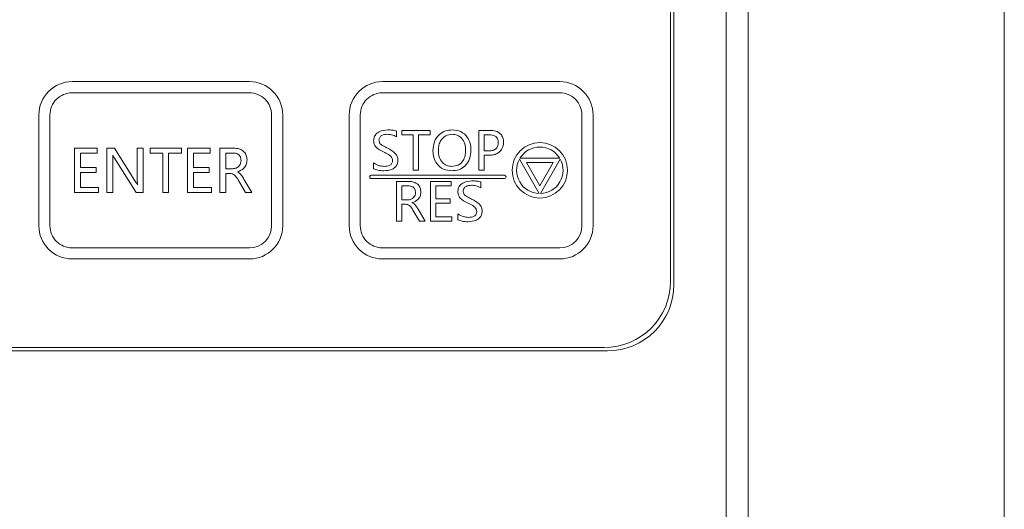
# Model space of a CAD drawing. Header units: millimetres. Extents: x -420 to 420, y -297 to 297.
# Tile 22 of 197: x -232 to -187, y -33 to -10. Entities that reach past the tile are written whole.
import ezdxf

# ---------------------------------------------------------------- set-up
doc = ezdxf.new("R2010")
doc.units = ezdxf.units.MM
doc.header["$MEASUREMENT"] = 0
doc.layers.add('layer 1', color=7, linetype='Continuous')

msp = doc.modelspace()

# ---------------------------------------------------------------- linework, layer by layer
at = {"layer": 'layer 1', "color": 7, "lineweight": 9}
for points in [[(-187.3715, 44.5795), (-187.3715, 44.5795), (-187.3715, -155.3467), (-187.3715, -155.3467)], [(-199.9846, -125.7094), (-199.9846, -125.7094), (-199.9846, 40.0585), (-199.9846, 40.0585)], [(-198.9799, 39.5563), (-198.9799, 39.5563), (-198.9799, -125.207), (-198.9799, -125.207)], [(-202.4962, -22.23), (-202.4962, -22.23), (-202.4962, 34.0306), (-202.4962, 34.0306)], [(-202.3455, -22.3807), (-202.3455, -22.3807), (-202.3455, 34.1813), (-202.3455, 34.1813)], [(-221.5847, -13.1881), (-221.5847, -13.1881), (-229.6218, -13.1881), (-229.6218, -13.1881)], [(-207.5195, -13.1881), (-207.5195, -13.1881), (-215.5567, -13.1881), (-215.5567, -13.1881)], [(-221.5847, -13.6904), (-221.5847, -13.6904), (-229.6218, -13.6904), (-229.6218, -13.6904)], [(-207.5195, -13.6904), (-207.5195, -13.6904), (-215.5567, -13.6904), (-215.5567, -13.6904)], [(-231.1288, -14.6951), (-231.1288, -14.6951), (-231.1288, -19.7184), (-231.1288, -19.7184)], [(-230.6266, -14.6951), (-230.6266, -14.6951), (-230.6266, -19.7184), (-230.6266, -19.7184)], [(-220.5799, -19.7184), (-220.5799, -19.7184), (-220.5799, -14.6951), (-220.5799, -14.6951)], [(-220.0777, -19.7184), (-220.0777, -19.7184), (-220.0777, -14.6951), (-220.0777, -14.6951)], [(-217.0637, -14.6951), (-217.0637, -14.6951), (-217.0637, -19.7184), (-217.0637, -19.7184)], [(-216.5614, -14.6951), (-216.5614, -14.6951), (-216.5614, -19.7184), (-216.5614, -19.7184)], [(-206.5148, -19.7184), (-206.5148, -19.7184), (-206.5148, -14.6951), (-206.5148, -14.6951)], [(-206.0125, -19.7184), (-206.0125, -19.7184), (-206.0125, -14.6951), (-206.0125, -14.6951)], [(-214.9195, -15.4261), (-214.9195, -15.4261), (-214.9195, -15.6907), (-214.9195, -15.6907)], [(-214.677, -15.5969), (-214.677, -15.5969), (-214.677, -15.3983), (-214.677, -15.3983)], [(-214.677, -15.3983), (-214.677, -15.3983), (-213.3979, -15.3983), (-213.3979, -15.3983)], [(-214.1699, -15.5969), (-214.1699, -15.5969), (-214.677, -15.5969), (-214.677, -15.5969)], [(-214.1699, -17.2067), (-214.1699, -17.2067), (-214.1699, -15.5969), (-214.1699, -15.5969)], [(-213.9271, -15.5969), (-213.9271, -15.5969), (-213.9271, -17.2067), (-213.9271, -17.2067)], [(-213.3979, -15.5969), (-213.3979, -15.5969), (-213.9271, -15.5969), (-213.9271, -15.5969)], [(-213.3979, -15.3983), (-213.3979, -15.3983), (-213.3979, -15.5969), (-213.3979, -15.5969)], [(-211.1927, -15.3983), (-211.1927, -15.3983), (-210.6813, -15.3983), (-210.6813, -15.3983)], [(-211.1927, -17.2067), (-211.1927, -17.2067), (-211.1927, -15.3983), (-211.1927, -15.3983)], [(-210.95, -15.5969), (-210.95, -15.5969), (-210.95, -16.3247), (-210.95, -16.3247)], [(-210.7161, -15.5969), (-210.7161, -15.5969), (-210.95, -15.5969), (-210.95, -15.5969)], [(-229.5116, -16.2021), (-229.5116, -16.2021), (-228.4823, -16.2021), (-228.4823, -16.2021)], [(-229.5116, -18.2114), (-229.5116, -18.2114), (-229.5116, -16.2021), (-229.5116, -16.2021)], [(-229.2421, -16.4227), (-229.2421, -16.4227), (-229.2421, -17.0843), (-229.2421, -17.0843)], [(-228.4823, -16.4227), (-228.4823, -16.4227), (-229.2421, -16.4227), (-229.2421, -16.4227)], [(-228.4823, -16.2021), (-228.4823, -16.2021), (-228.4823, -16.4227), (-228.4823, -16.4227)], [(-228.0413, -16.2021), (-228.0413, -16.2021), (-227.6984, -16.2021), (-227.6984, -16.2021)], [(-228.0413, -18.2114), (-228.0413, -18.2114), (-228.0413, -16.2021), (-228.0413, -16.2021)], [(-227.6984, -16.2021), (-227.6984, -16.2021), (-226.7423, -17.7301), (-226.7423, -17.7301)], [(-226.6692, -17.5767), (-226.6692, -17.5767), (-226.6692, -16.2021), (-226.6692, -16.2021)], [(-226.6692, -16.2021), (-226.6692, -16.2021), (-226.3997, -16.2021), (-226.3997, -16.2021)], [(-226.3997, -16.2021), (-226.3997, -16.2021), (-226.3997, -18.2114), (-226.3997, -18.2114)], [(-226.081, -16.4227), (-226.081, -16.4227), (-226.081, -16.2021), (-226.081, -16.2021)], [(-226.081, -16.2021), (-226.081, -16.2021), (-224.6598, -16.2021), (-224.6598, -16.2021)], [(-225.5175, -16.4227), (-225.5175, -16.4227), (-226.081, -16.4227), (-226.081, -16.4227)], [(-225.5175, -18.2114), (-225.5175, -18.2114), (-225.5175, -16.4227), (-225.5175, -16.4227)], [(-225.248, -16.4227), (-225.248, -16.4227), (-225.248, -18.2114), (-225.248, -18.2114)], [(-224.6598, -16.4227), (-224.6598, -16.4227), (-225.248, -16.4227), (-225.248, -16.4227)], [(-224.6598, -16.2021), (-224.6598, -16.2021), (-224.6598, -16.4227), (-224.6598, -16.4227)], [(-224.3904, -16.2021), (-224.3904, -16.2021), (-223.3613, -16.2021), (-223.3613, -16.2021)], [(-224.3904, -18.2114), (-224.3904, -18.2114), (-224.3904, -16.2021), (-224.3904, -16.2021)], [(-224.1208, -16.4227), (-224.1208, -16.4227), (-224.1208, -17.0843), (-224.1208, -17.0843)], [(-223.3613, -16.4227), (-223.3613, -16.4227), (-224.1208, -16.4227), (-224.1208, -16.4227)], [(-223.3613, -16.2021), (-223.3613, -16.2021), (-223.3613, -16.4227), (-223.3613, -16.4227)], [(-222.9201, -16.2021), (-222.9201, -16.2021), (-222.314, -16.2021), (-222.314, -16.2021)], [(-222.9201, -18.2114), (-222.9201, -18.2114), (-222.9201, -16.2021), (-222.9201, -16.2021)], [(-222.6506, -16.4227), (-222.6506, -16.4227), (-222.6506, -17.1334), (-222.6506, -17.1334)], [(-222.3492, -16.4227), (-222.3492, -16.4227), (-222.6506, -16.4227), (-222.6506, -16.4227)], [(-210.95, -16.3247), (-210.95, -16.3247), (-210.7382, -16.3247), (-210.7382, -16.3247)], [(-227.7718, -16.5208), (-227.7718, -16.5208), (-227.78, -16.5208), (-227.78, -16.5208)], [(-227.7718, -16.8016), (-227.7718, -16.8016), (-227.7718, -18.2114), (-227.7718, -18.2114)], [(-226.7195, -18.2114), (-226.7195, -18.2114), (-227.7047, -16.6518), (-227.7047, -16.6518)], [(-215.9562, -17.1351), (-215.9562, -17.1351), (-215.9562, -16.8706), (-215.9562, -16.8706)], [(-210.95, -16.5231), (-210.95, -16.5231), (-210.95, -17.2067), (-210.95, -17.2067)], [(-210.7191, -16.5231), (-210.7191, -16.5231), (-210.95, -16.5231), (-210.95, -16.5231)], [(-208.4512, -18.2614), (-208.4512, -18.2614), (-209.3508, -16.7034), (-209.3508, -16.7034)], [(-209.3232, -16.6558), (-209.3232, -16.6558), (-207.5241, -16.6558), (-207.5241, -16.6558)], [(-209.03, -16.8567), (-209.03, -16.8567), (-208.4237, -17.907), (-208.4237, -17.907)], [(-207.8173, -16.8567), (-207.8173, -16.8567), (-209.03, -16.8567), (-209.03, -16.8567)], [(-208.4237, -17.907), (-208.4237, -17.907), (-207.8173, -16.8567), (-207.8173, -16.8567)], [(-207.4967, -16.7034), (-207.4967, -16.7034), (-208.3963, -18.2614), (-208.3963, -18.2614)], [(-229.2421, -17.0843), (-229.2421, -17.0843), (-228.5314, -17.0843), (-228.5314, -17.0843)], [(-229.2421, -17.3048), (-229.2421, -17.3048), (-229.2421, -17.9909), (-229.2421, -17.9909)], [(-228.5314, -17.3048), (-228.5314, -17.3048), (-229.2421, -17.3048), (-229.2421, -17.3048)], [(-228.5314, -17.0843), (-228.5314, -17.0843), (-228.5314, -17.3048), (-228.5314, -17.3048)], [(-224.1208, -17.0843), (-224.1208, -17.0843), (-223.4101, -17.0843), (-223.4101, -17.0843)], [(-224.1208, -17.3048), (-224.1208, -17.3048), (-224.1208, -17.9909), (-224.1208, -17.9909)], [(-223.4101, -17.3048), (-223.4101, -17.3048), (-224.1208, -17.3048), (-224.1208, -17.3048)], [(-223.4101, -17.0843), (-223.4101, -17.0843), (-223.4101, -17.3048), (-223.4101, -17.3048)], [(-222.6506, -17.1334), (-222.6506, -17.1334), (-222.353, -17.1334), (-222.353, -17.1334)], [(-222.6506, -17.3538), (-222.6506, -17.3538), (-222.6506, -18.2114), (-222.6506, -18.2114)], [(-222.468, -17.3538), (-222.468, -17.3538), (-222.6506, -17.3538), (-222.6506, -17.3538)], [(-222.1306, -17.2719), (-222.1306, -17.2719), (-222.1306, -17.2785), (-222.1306, -17.2785)], [(-213.9271, -17.2067), (-213.9271, -17.2067), (-214.1699, -17.2067), (-214.1699, -17.2067)], [(-210.95, -17.2067), (-210.95, -17.2067), (-211.1927, -17.2067), (-211.1927, -17.2067)], [(-221.7685, -18.2114), (-221.7685, -18.2114), (-222.0946, -17.646), (-222.0946, -17.646)], [(-221.8324, -17.6035), (-221.8324, -17.6035), (-221.4743, -18.2114), (-221.4743, -18.2114)], [(-210.0311, -17.4328), (-210.0311, -17.4328), (-216.059, -17.4328), (-216.059, -17.4328)], [(-216.059, -17.5835), (-216.059, -17.5835), (-210.0311, -17.5835), (-210.0311, -17.5835)], [(-214.9195, -17.709), (-214.9195, -17.709), (-214.3743, -17.709), (-214.3743, -17.709)], [(-214.9195, -19.5174), (-214.9195, -19.5174), (-214.9195, -17.709), (-214.9195, -17.709)], [(-213.3758, -17.709), (-213.3758, -17.709), (-212.4497, -17.709), (-212.4497, -17.709)], [(-213.3758, -19.5174), (-213.3758, -19.5174), (-213.3758, -17.709), (-213.3758, -17.709)], [(-212.4497, -17.709), (-212.4497, -17.709), (-212.4497, -17.9076), (-212.4497, -17.9076)], [(-211.1045, -17.7367), (-211.1045, -17.7367), (-211.1045, -18.0014), (-211.1045, -18.0014)], [(-228.4334, -18.2114), (-228.4334, -18.2114), (-229.5116, -18.2114), (-229.5116, -18.2114)], [(-229.2421, -17.9909), (-229.2421, -17.9909), (-228.4334, -17.9909), (-228.4334, -17.9909)], [(-228.4334, -17.9909), (-228.4334, -17.9909), (-228.4334, -18.2114), (-228.4334, -18.2114)], [(-227.7718, -18.2114), (-227.7718, -18.2114), (-228.0413, -18.2114), (-228.0413, -18.2114)], [(-226.3997, -18.2114), (-226.3997, -18.2114), (-226.7195, -18.2114), (-226.7195, -18.2114)], [(-226.6615, -17.8684), (-226.6615, -17.8684), (-226.6561, -17.8684), (-226.6561, -17.8684)], [(-225.248, -18.2114), (-225.248, -18.2114), (-225.5175, -18.2114), (-225.5175, -18.2114)], [(-223.3122, -18.2114), (-223.3122, -18.2114), (-224.3904, -18.2114), (-224.3904, -18.2114)], [(-224.1208, -17.9909), (-224.1208, -17.9909), (-223.3122, -17.9909), (-223.3122, -17.9909)], [(-223.3122, -17.9909), (-223.3122, -17.9909), (-223.3122, -18.2114), (-223.3122, -18.2114)], [(-222.6506, -18.2114), (-222.6506, -18.2114), (-222.9201, -18.2114), (-222.9201, -18.2114)], [(-221.4743, -18.2114), (-221.4743, -18.2114), (-221.7685, -18.2114), (-221.7685, -18.2114)], [(-214.677, -17.9076), (-214.677, -17.9076), (-214.677, -18.5471), (-214.677, -18.5471)], [(-214.4057, -17.9076), (-214.4057, -17.9076), (-214.677, -17.9076), (-214.677, -17.9076)], [(-213.1333, -17.9076), (-213.1333, -17.9076), (-213.1333, -18.5031), (-213.1333, -18.5031)], [(-212.4497, -17.9076), (-212.4497, -17.9076), (-213.1333, -17.9076), (-213.1333, -17.9076)], [(-214.677, -18.5471), (-214.677, -18.5471), (-214.4094, -18.5471), (-214.4094, -18.5471)], [(-214.2091, -18.6719), (-214.2091, -18.6719), (-214.2091, -18.6778), (-214.2091, -18.6778)], [(-213.1333, -18.5031), (-213.1333, -18.5031), (-212.4937, -18.5031), (-212.4937, -18.5031)], [(-213.1333, -18.7014), (-213.1333, -18.7014), (-213.1333, -19.3191), (-213.1333, -19.3191)], [(-212.4937, -18.7014), (-212.4937, -18.7014), (-213.1333, -18.7014), (-213.1333, -18.7014)], [(-212.4937, -18.5031), (-212.4937, -18.5031), (-212.4937, -18.7014), (-212.4937, -18.7014)], [(-214.677, -18.7456), (-214.677, -18.7456), (-214.677, -19.5174), (-214.677, -19.5174)], [(-214.5127, -18.7456), (-214.5127, -18.7456), (-214.677, -18.7456), (-214.677, -18.7456)], [(-213.8831, -19.5174), (-213.8831, -19.5174), (-214.1767, -19.0084), (-214.1767, -19.0084)], [(-213.9407, -18.9703), (-213.9407, -18.9703), (-213.6186, -19.5174), (-213.6186, -19.5174)], [(-212.1408, -19.4459), (-212.1408, -19.4459), (-212.1408, -19.1812), (-212.1408, -19.1812)], [(-214.677, -19.5174), (-214.677, -19.5174), (-214.9195, -19.5174), (-214.9195, -19.5174)], [(-213.6186, -19.5174), (-213.6186, -19.5174), (-213.8831, -19.5174), (-213.8831, -19.5174)], [(-212.4055, -19.5174), (-212.4055, -19.5174), (-213.3758, -19.5174), (-213.3758, -19.5174)], [(-213.1333, -19.3191), (-213.1333, -19.3191), (-212.4055, -19.3191), (-212.4055, -19.3191)], [(-212.4055, -19.3191), (-212.4055, -19.3191), (-212.4055, -19.5174), (-212.4055, -19.5174)], [(-221.5847, -21.2254), (-220.7524, -21.2254), (-220.0777, -20.5509), (-220.0777, -19.7184)], [(-221.5847, -20.723), (-221.0298, -20.723), (-220.5799, -20.2733), (-220.5799, -19.7184)], [(-207.5195, -21.2254), (-206.6872, -21.2254), (-206.0125, -20.5509), (-206.0125, -19.7184)], [(-207.5195, -20.723), (-206.9647, -20.723), (-206.5148, -20.2733), (-206.5148, -19.7184)], [(-229.6218, -20.723), (-229.6218, -20.723), (-221.5847, -20.723), (-221.5847, -20.723)], [(-215.5567, -20.723), (-215.5567, -20.723), (-207.5195, -20.723), (-207.5195, -20.723)], [(-229.6218, -21.2254), (-229.6218, -21.2254), (-221.5847, -21.2254), (-221.5847, -21.2254)], [(-215.5567, -21.2254), (-215.5567, -21.2254), (-207.5195, -21.2254), (-207.5195, -21.2254)], [(-205.5101, -25.2439), (-203.8456, -25.2439), (-202.4962, -23.8947), (-202.4962, -22.2302)], [(-205.3594, -25.3946), (-203.6949, -25.3946), (-202.3455, -24.0454), (-202.3455, -22.3809)], [(-259.9122, -25.3946), (-259.9122, -25.3946), (-205.3594, -25.3946), (-205.3594, -25.3946)], [(-259.7615, -25.2439), (-259.7615, -25.2439), (-205.5101, -25.2439), (-205.5101, -25.2439)]]:
    msp.add_open_spline(points, degree=3, dxfattribs=at)
for points, knots in [([(-229.6218, -13.1881), (-230.0216, -13.1881), (-230.4049, -13.3471), (-230.6874, -13.6295), (-230.6874, -13.6295), (-230.9701, -13.9122), (-231.1288, -14.2954), (-231.1288, -14.6951)], [0, 0, 0, 0, 0.3333333, 0.3333333, 0.3333333, 0.3333333, 1, 1, 1, 1]), ([(-220.0777, -14.6951), (-220.0777, -14.2954), (-220.2364, -13.9122), (-220.5191, -13.6295), (-220.5191, -13.6295), (-220.8016, -13.3471), (-221.1849, -13.1881), (-221.5847, -13.1881)], [0, 0, 0, 0, 0.3333333, 0.3333333, 0.3333333, 0.3333333, 1, 1, 1, 1]), ([(-215.5567, -13.1881), (-215.9564, -13.1881), (-216.3398, -13.3471), (-216.6222, -13.6295), (-216.6222, -13.6295), (-216.9049, -13.9122), (-217.0637, -14.2954), (-217.0637, -14.6951)], [0, 0, 0, 0, 0.3333333, 0.3333333, 0.3333333, 0.3333333, 1, 1, 1, 1]), ([(-206.0125, -14.6951), (-206.0125, -14.2954), (-206.1712, -13.9122), (-206.4539, -13.6295), (-206.4539, -13.6295), (-206.7364, -13.3471), (-207.1198, -13.1881), (-207.5195, -13.1881)], [0, 0, 0, 0, 0.3333333, 0.3333333, 0.3333333, 0.3333333, 1, 1, 1, 1]), ([(-229.6218, -13.6904), (-229.8882, -13.6904), (-230.1439, -13.7963), (-230.3323, -13.9848), (-230.3323, -13.9848), (-230.5206, -14.1733), (-230.6266, -14.4287), (-230.6266, -14.6951)], [0, 0, 0, 0, 0.3333333, 0.3333333, 0.3333333, 0.3333333, 1, 1, 1, 1]), ([(-220.5799, -14.6951), (-220.5799, -14.4287), (-220.6859, -14.1733), (-220.8743, -13.9848), (-220.8743, -13.9848), (-221.0626, -13.7963), (-221.3182, -13.6904), (-221.5847, -13.6904)], [0, 0, 0, 0, 0.3333333, 0.3333333, 0.3333333, 0.3333333, 1, 1, 1, 1]), ([(-215.5567, -13.6904), (-215.8231, -13.6904), (-216.0787, -13.7963), (-216.2672, -13.9848), (-216.2672, -13.9848), (-216.4555, -14.1733), (-216.5614, -14.4287), (-216.5614, -14.6951)], [0, 0, 0, 0, 0.3333333, 0.3333333, 0.3333333, 0.3333333, 1, 1, 1, 1]), ([(-206.5148, -14.6951), (-206.5148, -14.4287), (-206.6207, -14.1733), (-206.8091, -13.9848), (-206.8091, -13.9848), (-206.9974, -13.7963), (-207.2531, -13.6904), (-207.5195, -13.6904)], [0, 0, 0, 0, 0.3333333, 0.3333333, 0.3333333, 0.3333333, 1, 1, 1, 1]), ([(-215.9562, -15.8614), (-215.9511, -15.8052), (-215.9461, -15.7491), (-215.9268, -15.6973), (-215.9268, -15.6973), (-215.9078, -15.6455), (-215.8748, -15.5981), (-215.835, -15.5583), (-215.835, -15.5583), (-215.7953, -15.5181), (-215.7486, -15.4854), (-215.699, -15.4608), (-215.699, -15.4608), (-215.5828, -15.4032), (-215.4499, -15.3897), (-215.3166, -15.3765)], [0, 0, 0, 0, 0.2, 0.2, 0.2, 0.2, 0.4, 0.4, 0.4, 0.4, 0.6, 0.6, 0.6, 0.6, 1, 1, 1, 1]), ([(-215.3359, -15.575), (-215.4229, -15.5822), (-215.5099, -15.5896), (-215.5848, -15.6302), (-215.5848, -15.6302), (-215.6222, -15.6505), (-215.6568, -15.6791), (-215.6801, -15.7153), (-215.6801, -15.7153), (-215.6917, -15.7333), (-215.7005, -15.7532), (-215.7056, -15.7741), (-215.7056, -15.7741), (-215.7108, -15.7948), (-215.7122, -15.8162), (-215.7136, -15.8378)], [0, 0, 0, 0, 0.2, 0.2, 0.2, 0.2, 0.4, 0.4, 0.4, 0.4, 0.6, 0.6, 0.6, 0.6, 1, 1, 1, 1]), ([(-214.9195, -15.6907), (-214.9927, -15.6519), (-215.0658, -15.6132), (-215.1439, -15.5943), (-215.1439, -15.5943), (-215.2059, -15.5796), (-215.2708, -15.5772), (-215.3359, -15.575)], [0, 0, 0, 0, 0.3333333, 0.3333333, 0.3333333, 0.3333333, 1, 1, 1, 1]), ([(-215.3166, -15.3765), (-215.2413, -15.3767), (-215.1659, -15.3768), (-215.0918, -15.3875), (-215.0918, -15.3875), (-215.0338, -15.3961), (-214.9769, -15.411), (-214.9195, -15.4261)], [0, 0, 0, 0, 0.3333333, 0.3333333, 0.3333333, 0.3333333, 1, 1, 1, 1]), ([(-213.2657, -16.324), (-213.2558, -16.1868), (-213.246, -16.0498), (-213.2018, -15.9216), (-213.2018, -15.9216), (-213.158, -15.794), (-213.0798, -15.6754), (-212.9779, -15.5836), (-212.9779, -15.5836), (-212.8976, -15.5111), (-212.8027, -15.4552), (-212.7015, -15.4234), (-212.7015, -15.4234), (-212.6, -15.3917), (-212.4923, -15.384), (-212.3846, -15.3765)], [0, 0, 0, 0, 0.2, 0.2, 0.2, 0.2, 0.4, 0.4, 0.4, 0.4, 0.6, 0.6, 0.6, 0.6, 1, 1, 1, 1]), ([(-212.3979, -15.575), (-212.4995, -15.5874), (-212.601, -15.6001), (-212.6889, -15.6443), (-212.6889, -15.6443), (-212.7769, -15.6886), (-212.851, -15.7651), (-212.9054, -15.8509), (-212.9054, -15.8509), (-212.9485, -15.9185), (-212.9791, -15.9925), (-212.9966, -16.0688), (-212.9966, -16.0688), (-213.0143, -16.1456), (-213.0185, -16.225), (-213.0229, -16.3043)], [0, 0, 0, 0, 0.2, 0.2, 0.2, 0.2, 0.4, 0.4, 0.4, 0.4, 0.6, 0.6, 0.6, 0.6, 1, 1, 1, 1]), ([(-211.7881, -16.3077), (-211.7932, -16.2067), (-211.7985, -16.1056), (-211.8252, -16.0085), (-211.8252, -16.0085), (-211.852, -15.9122), (-211.8997, -15.8195), (-211.9691, -15.7455), (-211.9691, -15.7455), (-212.0236, -15.6874), (-212.0912, -15.6407), (-212.1648, -15.6142), (-212.1648, -15.6142), (-212.2385, -15.5877), (-212.3183, -15.5812), (-212.3979, -15.575)], [0, 0, 0, 0, 0.2, 0.2, 0.2, 0.2, 0.4, 0.4, 0.4, 0.4, 0.6, 0.6, 0.6, 0.6, 1, 1, 1, 1]), ([(-212.3846, -15.3765), (-212.2538, -15.3897), (-212.1232, -15.4032), (-212.0071, -15.4554), (-212.0071, -15.4554), (-211.8911, -15.5075), (-211.7896, -15.5982), (-211.7135, -15.7041), (-211.7135, -15.7041), (-211.6532, -15.788), (-211.6088, -15.8814), (-211.5835, -15.979), (-211.5835, -15.979), (-211.5579, -16.0769), (-211.5518, -16.1791), (-211.5455, -16.2812)], [0, 0, 0, 0, 0.2, 0.2, 0.2, 0.2, 0.4, 0.4, 0.4, 0.4, 0.6, 0.6, 0.6, 0.6, 1, 1, 1, 1]), ([(-210.3104, -15.9491), (-210.3146, -15.891), (-210.3187, -15.833), (-210.3418, -15.7809), (-210.3418, -15.7809), (-210.3647, -15.7292), (-210.4065, -15.6839), (-210.4546, -15.6545), (-210.4546, -15.6545), (-210.5309, -15.6081), (-210.6235, -15.6025), (-210.7161, -15.5969)], [0, 0, 0, 0, 0.25, 0.25, 0.25, 0.25, 0.5, 0.5, 0.5, 0.5, 1, 1, 1, 1]), ([(-210.6813, -15.3983), (-210.5943, -15.4034), (-210.5073, -15.4084), (-210.4242, -15.4331), (-210.4242, -15.4331), (-210.3413, -15.4576), (-210.2626, -15.5016), (-210.2019, -15.5641), (-210.2019, -15.5641), (-210.1542, -15.6132), (-210.1181, -15.6738), (-210.0976, -15.7381), (-210.0976, -15.7381), (-210.0771, -15.8028), (-210.0725, -15.8713), (-210.0679, -15.9399)], [0, 0, 0, 0, 0.2, 0.2, 0.2, 0.2, 0.4, 0.4, 0.4, 0.4, 0.6, 0.6, 0.6, 0.6, 1, 1, 1, 1]), ([(-215.5141, -16.3747), (-215.6366, -16.3138), (-215.7594, -16.2529), (-215.8481, -16.1518), (-215.8481, -16.1518), (-215.8828, -16.1122), (-215.9122, -16.0665), (-215.9295, -16.017), (-215.9295, -16.017), (-215.9465, -15.9676), (-215.9513, -15.9146), (-215.9562, -15.8614)], [0, 0, 0, 0, 0.25, 0.25, 0.25, 0.25, 0.5, 0.5, 0.5, 0.5, 1, 1, 1, 1]), ([(-215.7136, -15.8378), (-215.7046, -15.8913), (-215.6957, -15.9447), (-215.6682, -15.9863), (-215.6682, -15.9863), (-215.6405, -16.0284), (-215.5936, -16.0583), (-215.5471, -16.0862), (-215.5471, -16.0862), (-215.4737, -16.1297), (-215.4016, -16.1672), (-215.3293, -16.2046)], [0, 0, 0, 0, 0.25, 0.25, 0.25, 0.25, 0.5, 0.5, 0.5, 0.5, 1, 1, 1, 1]), ([(-210.7382, -16.3247), (-210.6775, -16.3216), (-210.6168, -16.3184), (-210.5584, -16.3018), (-210.5584, -16.3018), (-210.5005, -16.2851), (-210.4451, -16.2551), (-210.4028, -16.2117), (-210.4028, -16.2117), (-210.3697, -16.1776), (-210.3447, -16.1349), (-210.3307, -16.0899), (-210.3307, -16.0899), (-210.3166, -16.0445), (-210.3136, -15.997), (-210.3104, -15.9491)], [0, 0, 0, 0, 0.2, 0.2, 0.2, 0.2, 0.4, 0.4, 0.4, 0.4, 0.6, 0.6, 0.6, 0.6, 1, 1, 1, 1]), ([(-210.0679, -15.9399), (-210.0783, -16.0325), (-210.0888, -16.1251), (-210.1274, -16.2067), (-210.1274, -16.2067), (-210.1658, -16.288), (-210.232, -16.3582), (-210.3082, -16.4112), (-210.3082, -16.4112), (-210.3685, -16.4532), (-210.4347, -16.4846), (-210.5042, -16.5014), (-210.5042, -16.5014), (-210.5738, -16.5184), (-210.6464, -16.5208), (-210.7191, -16.5231)], [0, 0, 0, 0, 0.2, 0.2, 0.2, 0.2, 0.4, 0.4, 0.4, 0.4, 0.6, 0.6, 0.6, 0.6, 1, 1, 1, 1]), ([(-207.1678, -17.2067), (-207.1678, -16.5133), (-207.73, -15.9509), (-208.4237, -15.9509), (-208.4237, -15.9509), (-209.1173, -15.9509), (-209.6795, -16.5133), (-209.6795, -17.2067), (-209.6795, -17.2067), (-209.6795, -17.9003), (-209.1173, -18.4625), (-208.4237, -18.4625), (-208.4237, -18.4625), (-207.73, -18.4625), (-207.1678, -17.9003), (-207.1678, -17.2067)], [0, 0, 0, 0, 0.2, 0.2, 0.2, 0.2, 0.4, 0.4, 0.4, 0.4, 0.6, 0.6, 0.6, 0.6, 1, 1, 1, 1]), ([(-221.9644, -16.7566), (-221.9694, -16.7017), (-221.9743, -16.6472), (-221.9967, -16.5989), (-221.9967, -16.5989), (-222.0188, -16.5509), (-222.0582, -16.5091), (-222.1042, -16.4803), (-222.1042, -16.4803), (-222.1406, -16.4574), (-222.1812, -16.4428), (-222.2226, -16.4345), (-222.2226, -16.4345), (-222.2641, -16.4263), (-222.3068, -16.4245), (-222.3492, -16.4227)], [0, 0, 0, 0, 0.2, 0.2, 0.2, 0.2, 0.4, 0.4, 0.4, 0.4, 0.6, 0.6, 0.6, 0.6, 1, 1, 1, 1]), ([(-222.314, -16.2021), (-222.2274, -16.2071), (-222.1408, -16.2119), (-222.058, -16.236), (-222.058, -16.236), (-221.9758, -16.2601), (-221.8975, -16.3033), (-221.8356, -16.3643), (-221.8356, -16.3643), (-221.7867, -16.412), (-221.7483, -16.4707), (-221.7267, -16.5342), (-221.7267, -16.5342), (-221.7048, -16.5979), (-221.6997, -16.666), (-221.6949, -16.7343)], [0, 0, 0, 0, 0.2, 0.2, 0.2, 0.2, 0.4, 0.4, 0.4, 0.4, 0.6, 0.6, 0.6, 0.6, 1, 1, 1, 1]), ([(-215.096, -16.7607), (-215.1084, -16.7048), (-215.1208, -16.6489), (-215.1512, -16.6049), (-215.1512, -16.6049), (-215.1818, -16.5602), (-215.2308, -16.5274), (-215.28, -16.498), (-215.28, -16.498), (-215.3576, -16.4514), (-215.4358, -16.413), (-215.5141, -16.3747)], [0, 0, 0, 0, 0.25, 0.25, 0.25, 0.25, 0.5, 0.5, 0.5, 0.5, 1, 1, 1, 1]), ([(-215.3293, -16.2046), (-215.201, -16.2693), (-215.0727, -16.3339), (-214.976, -16.438), (-214.976, -16.438), (-214.938, -16.479), (-214.9049, -16.526), (-214.8852, -16.5774), (-214.8852, -16.5774), (-214.8658, -16.6288), (-214.8597, -16.6847), (-214.8534, -16.7406)], [0, 0, 0, 0, 0.25, 0.25, 0.25, 0.25, 0.5, 0.5, 0.5, 0.5, 1, 1, 1, 1]), ([(-212.4137, -17.2289), (-212.5455, -17.2162), (-212.6774, -17.2033), (-212.7949, -17.1516), (-212.7949, -17.1516), (-212.9123, -17.1004), (-213.0158, -17.0104), (-213.0935, -16.9044), (-213.0935, -16.9044), (-213.155, -16.8205), (-213.2006, -16.7267), (-213.2265, -16.6285), (-213.2265, -16.6285), (-213.2526, -16.53), (-213.2591, -16.427), (-213.2657, -16.324)], [0, 0, 0, 0, 0.2, 0.2, 0.2, 0.2, 0.4, 0.4, 0.4, 0.4, 0.6, 0.6, 0.6, 0.6, 1, 1, 1, 1]), ([(-213.0229, -16.3043), (-213.0165, -16.4042), (-213.0099, -16.5041), (-212.9813, -16.5987), (-212.9813, -16.5987), (-212.9526, -16.6929), (-212.9023, -16.7819), (-212.8335, -16.8551), (-212.8335, -16.8551), (-212.7795, -16.9127), (-212.7142, -16.9603), (-212.6424, -16.988), (-212.6424, -16.988), (-212.5703, -17.0157), (-212.4917, -17.023), (-212.4132, -17.0303)], [0, 0, 0, 0, 0.2, 0.2, 0.2, 0.2, 0.4, 0.4, 0.4, 0.4, 0.6, 0.6, 0.6, 0.6, 1, 1, 1, 1]), ([(-211.5455, -16.2812), (-211.5547, -16.4175), (-211.5642, -16.5537), (-211.6074, -16.6811), (-211.6074, -16.6811), (-211.6504, -16.8079), (-211.727, -16.926), (-211.827, -17.0182), (-211.827, -17.0182), (-211.906, -17.0911), (-211.9994, -17.148), (-212.0995, -17.1803), (-212.0995, -17.1803), (-212.1999, -17.2129), (-212.3068, -17.2209), (-212.4137, -17.2289)], [0, 0, 0, 0, 0.2, 0.2, 0.2, 0.2, 0.4, 0.4, 0.4, 0.4, 0.6, 0.6, 0.6, 0.6, 1, 1, 1, 1]), ([(-212.4132, -17.0303), (-212.3111, -17.0203), (-212.2088, -17.0102), (-212.1192, -16.9676), (-212.1192, -16.9676), (-212.0299, -16.9253), (-211.9531, -16.8507), (-211.8989, -16.7647), (-211.8989, -16.7647), (-211.8564, -16.6968), (-211.8279, -16.6217), (-211.8117, -16.5442), (-211.8117, -16.5442), (-211.7956, -16.4669), (-211.7919, -16.3874), (-211.7881, -16.3077)], [0, 0, 0, 0, 0.2, 0.2, 0.2, 0.2, 0.4, 0.4, 0.4, 0.4, 0.6, 0.6, 0.6, 0.6, 1, 1, 1, 1]), ([(-207.5241, -16.6558), (-207.716, -16.3427), (-208.0565, -16.1518), (-208.4237, -16.1518), (-208.4237, -16.1518), (-208.7908, -16.1518), (-209.1316, -16.3427), (-209.3232, -16.6558)], [0, 0, 0, 0, 0.3333333, 0.3333333, 0.3333333, 0.3333333, 1, 1, 1, 1]), ([(-227.78, -16.5208), (-227.7769, -16.5731), (-227.7739, -16.6256), (-227.7727, -16.6781), (-227.7727, -16.6781), (-227.7717, -16.7192), (-227.7717, -16.7605), (-227.7718, -16.8016)], [0, 0, 0, 0, 0.3333333, 0.3333333, 0.3333333, 0.3333333, 1, 1, 1, 1]), ([(-227.7047, -16.6518), (-227.719, -16.628), (-227.7331, -16.6043), (-227.7453, -16.5799), (-227.7453, -16.5799), (-227.755, -16.5605), (-227.7635, -16.5406), (-227.7718, -16.5208)], [0, 0, 0, 0, 0.3333333, 0.3333333, 0.3333333, 0.3333333, 1, 1, 1, 1]), ([(-222.353, -17.1334), (-222.2959, -17.1283), (-222.2386, -17.1234), (-222.1863, -17.1032), (-222.1863, -17.1032), (-222.134, -17.0833), (-222.0864, -17.0481), (-222.0492, -17.0048), (-222.0492, -17.0048), (-222.0198, -16.9705), (-221.9969, -16.9309), (-221.9841, -16.8886), (-221.9841, -16.8886), (-221.971, -16.8463), (-221.9676, -16.8014), (-221.9644, -16.7566)], [0, 0, 0, 0, 0.2, 0.2, 0.2, 0.2, 0.4, 0.4, 0.4, 0.4, 0.6, 0.6, 0.6, 0.6, 1, 1, 1, 1]), ([(-221.6949, -16.7343), (-221.7002, -16.8048), (-221.7056, -16.8752), (-221.7283, -16.9415), (-221.7283, -16.9415), (-221.751, -17.0074), (-221.791, -17.0695), (-221.8416, -17.1171), (-221.8416, -17.1171), (-221.9208, -17.192), (-222.0257, -17.232), (-222.1306, -17.2719)], [0, 0, 0, 0, 0.25, 0.25, 0.25, 0.25, 0.5, 0.5, 0.5, 0.5, 1, 1, 1, 1]), ([(-215.9562, -16.8706), (-215.8726, -16.9206), (-215.7892, -16.9706), (-215.6981, -16.9972), (-215.6981, -16.9972), (-215.6266, -17.0181), (-215.5503, -17.0243), (-215.4742, -17.0303)], [0, 0, 0, 0, 0.3333333, 0.3333333, 0.3333333, 0.3333333, 1, 1, 1, 1]), ([(-214.8534, -16.7406), (-214.8576, -16.798), (-214.8621, -16.8553), (-214.8799, -16.9091), (-214.8799, -16.9091), (-214.8979, -16.9625), (-214.9292, -17.0126), (-214.9688, -17.054), (-214.9688, -17.054), (-215.0085, -17.0954), (-215.0568, -17.1283), (-215.1079, -17.1526), (-215.1079, -17.1526), (-215.228, -17.2095), (-215.3644, -17.2192), (-215.5009, -17.2289)], [0, 0, 0, 0, 0.2, 0.2, 0.2, 0.2, 0.4, 0.4, 0.4, 0.4, 0.6, 0.6, 0.6, 0.6, 1, 1, 1, 1]), ([(-215.4742, -17.0303), (-215.3837, -17.0259), (-215.2933, -17.0215), (-215.2173, -16.9797), (-215.2173, -16.9797), (-215.1983, -16.9693), (-215.1801, -16.9562), (-215.1641, -16.9409), (-215.1641, -16.9409), (-215.1482, -16.9256), (-215.1344, -16.9078), (-215.1245, -16.8882), (-215.1245, -16.8882), (-215.1048, -16.8499), (-215.1004, -16.8052), (-215.096, -16.7607)], [0, 0, 0, 0, 0.2, 0.2, 0.2, 0.2, 0.4, 0.4, 0.4, 0.4, 0.6, 0.6, 0.6, 0.6, 1, 1, 1, 1]), ([(-209.3508, -16.7034), (-209.5258, -17.0259), (-209.5207, -17.4163), (-209.3373, -17.7342), (-209.3373, -17.7342), (-209.1537, -18.0522), (-208.8181, -18.2517), (-208.4512, -18.2614)], [0, 0, 0, 0, 0.3333333, 0.3333333, 0.3333333, 0.3333333, 1, 1, 1, 1]), ([(-208.3963, -18.2614), (-208.0292, -18.2517), (-207.6936, -18.0522), (-207.51, -17.7342), (-207.51, -17.7342), (-207.3266, -17.4163), (-207.3215, -17.0259), (-207.4967, -16.7034)], [0, 0, 0, 0, 0.3333333, 0.3333333, 0.3333333, 0.3333333, 1, 1, 1, 1]), ([(-222.0946, -17.646), (-222.1424, -17.5638), (-222.1902, -17.4816), (-222.2631, -17.4233), (-222.2631, -17.4233), (-222.2919, -17.4005), (-222.3246, -17.3813), (-222.3592, -17.3703), (-222.3592, -17.3703), (-222.3942, -17.3594), (-222.4309, -17.3566), (-222.468, -17.3538)], [0, 0, 0, 0, 0.25, 0.25, 0.25, 0.25, 0.5, 0.5, 0.5, 0.5, 1, 1, 1, 1]), ([(-222.1306, -17.2785), (-222.0857, -17.3033), (-222.0409, -17.3285), (-222.0044, -17.3628), (-222.0044, -17.3628), (-221.9804, -17.3852), (-221.96, -17.4115), (-221.9405, -17.4382), (-221.9405, -17.4382), (-221.9209, -17.4649), (-221.9025, -17.4921), (-221.8846, -17.5196), (-221.8846, -17.5196), (-221.8667, -17.5473), (-221.8494, -17.5755), (-221.8324, -17.6035)], [0, 0, 0, 0, 0.2, 0.2, 0.2, 0.2, 0.4, 0.4, 0.4, 0.4, 0.6, 0.6, 0.6, 0.6, 1, 1, 1, 1]), ([(-215.5009, -17.2289), (-215.5889, -17.2242), (-215.6767, -17.2194), (-215.7613, -17.1997), (-215.7613, -17.1997), (-215.8276, -17.1842), (-215.8918, -17.1597), (-215.9562, -17.1351)], [0, 0, 0, 0, 0.3333333, 0.3333333, 0.3333333, 0.3333333, 1, 1, 1, 1]), ([(-226.7423, -17.7301), (-226.7263, -17.7554), (-226.7101, -17.7806), (-226.6953, -17.8065), (-226.6953, -17.8065), (-226.6836, -17.827), (-226.6726, -17.8477), (-226.6615, -17.8684)], [0, 0, 0, 0, 0.3333333, 0.3333333, 0.3333333, 0.3333333, 1, 1, 1, 1]), ([(-226.6561, -17.8684), (-226.6609, -17.8142), (-226.6656, -17.7597), (-226.6675, -17.7053), (-226.6675, -17.7053), (-226.6692, -17.6625), (-226.6692, -17.6196), (-226.6692, -17.5767)], [0, 0, 0, 0, 0.3333333, 0.3333333, 0.3333333, 0.3333333, 1, 1, 1, 1]), ([(-216.059, -17.4328), (-216.086, -17.4328), (-216.1108, -17.4472), (-216.1244, -17.4705), (-216.1244, -17.4705), (-216.1378, -17.4938), (-216.1378, -17.5226), (-216.1244, -17.5459), (-216.1244, -17.5459), (-216.1108, -17.5692), (-216.086, -17.5835), (-216.059, -17.5835)], [0, 0, 0, 0, 0.25, 0.25, 0.25, 0.25, 0.5, 0.5, 0.5, 0.5, 1, 1, 1, 1]), ([(-214.3743, -17.709), (-214.2963, -17.7135), (-214.2183, -17.7179), (-214.1437, -17.7398), (-214.1437, -17.7398), (-214.0698, -17.7613), (-213.9993, -17.8003), (-213.9434, -17.8549), (-213.9434, -17.8549), (-213.8996, -17.8979), (-213.8651, -17.951), (-213.8456, -18.008), (-213.8456, -18.008), (-213.8259, -18.0653), (-213.8214, -18.1266), (-213.817, -18.1881)], [0, 0, 0, 0, 0.2, 0.2, 0.2, 0.2, 0.4, 0.4, 0.4, 0.4, 0.6, 0.6, 0.6, 0.6, 1, 1, 1, 1]), ([(-212.1408, -18.1722), (-212.1359, -18.1159), (-212.1308, -18.0599), (-212.1118, -18.008), (-212.1118, -18.008), (-212.0926, -17.9562), (-212.0595, -17.9088), (-212.0197, -17.8689), (-212.0197, -17.8689), (-211.9799, -17.8288), (-211.9334, -17.796), (-211.8839, -17.7715), (-211.8839, -17.7715), (-211.7677, -17.7138), (-211.6345, -17.7004), (-211.5013, -17.6871)], [0, 0, 0, 0, 0.2, 0.2, 0.2, 0.2, 0.4, 0.4, 0.4, 0.4, 0.6, 0.6, 0.6, 0.6, 1, 1, 1, 1]), ([(-211.5013, -17.6871), (-211.4259, -17.6873), (-211.3506, -17.6876), (-211.2767, -17.6982), (-211.2767, -17.6982), (-211.2186, -17.7068), (-211.1615, -17.7217), (-211.1045, -17.7367)], [0, 0, 0, 0, 0.3333333, 0.3333333, 0.3333333, 0.3333333, 1, 1, 1, 1]), ([(-210.0311, -17.5835), (-209.9896, -17.5835), (-209.9558, -17.5499), (-209.9558, -17.5081), (-209.9558, -17.5081), (-209.9558, -17.4666), (-209.9896, -17.4328), (-210.0311, -17.4328)], [0, 0, 0, 0, 0.3333333, 0.3333333, 0.3333333, 0.3333333, 1, 1, 1, 1]), ([(-214.4094, -18.5471), (-214.358, -18.5427), (-214.3063, -18.5383), (-214.2591, -18.5201), (-214.2591, -18.5201), (-214.212, -18.5021), (-214.1692, -18.4705), (-214.1357, -18.4314), (-214.1357, -18.4314), (-214.1094, -18.4005), (-214.0889, -18.3648), (-214.0771, -18.3269), (-214.0771, -18.3269), (-214.0654, -18.2889), (-214.0624, -18.2486), (-214.0596, -18.2082)], [0, 0, 0, 0, 0.2, 0.2, 0.2, 0.2, 0.4, 0.4, 0.4, 0.4, 0.6, 0.6, 0.6, 0.6, 1, 1, 1, 1]), ([(-214.0596, -18.2082), (-214.064, -18.1589), (-214.0684, -18.1097), (-214.0885, -18.0661), (-214.0885, -18.0661), (-214.1086, -18.0229), (-214.1439, -17.9853), (-214.1854, -17.9594), (-214.1854, -17.9594), (-214.2181, -17.9389), (-214.2545, -17.9258), (-214.2919, -17.9184), (-214.2919, -17.9184), (-214.3292, -17.911), (-214.3676, -17.9092), (-214.4057, -17.9076)], [0, 0, 0, 0, 0.2, 0.2, 0.2, 0.2, 0.4, 0.4, 0.4, 0.4, 0.6, 0.6, 0.6, 0.6, 1, 1, 1, 1]), ([(-213.817, -18.1881), (-213.8216, -18.2515), (-213.8265, -18.3149), (-213.8469, -18.3745), (-213.8469, -18.3745), (-213.8675, -18.434), (-213.9035, -18.4897), (-213.9489, -18.5327), (-213.9489, -18.5327), (-214.0202, -18.6), (-214.1147, -18.636), (-214.2091, -18.6719)], [0, 0, 0, 0, 0.25, 0.25, 0.25, 0.25, 0.5, 0.5, 0.5, 0.5, 1, 1, 1, 1]), ([(-211.6988, -18.6854), (-211.8214, -18.6245), (-211.9441, -18.5636), (-212.0328, -18.4625), (-212.0328, -18.4625), (-212.0676, -18.4229), (-212.097, -18.3771), (-212.1141, -18.3278), (-212.1141, -18.3278), (-212.1313, -18.2783), (-212.1361, -18.2252), (-212.1408, -18.1722)], [0, 0, 0, 0, 0.25, 0.25, 0.25, 0.25, 0.5, 0.5, 0.5, 0.5, 1, 1, 1, 1]), ([(-211.5206, -17.8857), (-211.6077, -17.8929), (-211.6946, -17.9003), (-211.7696, -17.9409), (-211.7696, -17.9409), (-211.8071, -17.9612), (-211.8415, -17.9897), (-211.8648, -18.0259), (-211.8648, -18.0259), (-211.8765, -18.044), (-211.8853, -18.0639), (-211.8905, -18.0848), (-211.8905, -18.0848), (-211.8955, -18.1054), (-211.897, -18.127), (-211.8984, -18.1485)], [0, 0, 0, 0, 0.2, 0.2, 0.2, 0.2, 0.4, 0.4, 0.4, 0.4, 0.6, 0.6, 0.6, 0.6, 1, 1, 1, 1]), ([(-211.8984, -18.1485), (-211.8895, -18.2019), (-211.8805, -18.2554), (-211.8532, -18.297), (-211.8532, -18.297), (-211.8252, -18.3392), (-211.7784, -18.3691), (-211.732, -18.3968), (-211.732, -18.3968), (-211.6586, -18.4404), (-211.5863, -18.478), (-211.5142, -18.5154)], [0, 0, 0, 0, 0.25, 0.25, 0.25, 0.25, 0.5, 0.5, 0.5, 0.5, 1, 1, 1, 1]), ([(-211.1045, -18.0014), (-211.1774, -17.9627), (-211.2506, -17.9238), (-211.3289, -17.9049), (-211.3289, -17.9049), (-211.3906, -17.8903), (-211.4557, -17.8879), (-211.5206, -17.8857)], [0, 0, 0, 0, 0.3333333, 0.3333333, 0.3333333, 0.3333333, 1, 1, 1, 1]), ([(-214.2091, -18.6778), (-214.1689, -18.7002), (-214.1285, -18.7228), (-214.0953, -18.7537), (-214.0953, -18.7537), (-214.0741, -18.7738), (-214.0556, -18.7975), (-214.0381, -18.8215), (-214.0381, -18.8215), (-214.0204, -18.8455), (-214.0037, -18.8701), (-213.9876, -18.8947), (-213.9876, -18.8947), (-213.9716, -18.9197), (-213.9561, -18.945), (-213.9407, -18.9703)], [0, 0, 0, 0, 0.2, 0.2, 0.2, 0.2, 0.4, 0.4, 0.4, 0.4, 0.6, 0.6, 0.6, 0.6, 1, 1, 1, 1]), ([(-211.2808, -19.0714), (-211.2932, -19.0155), (-211.3056, -18.9596), (-211.336, -18.9156), (-211.336, -18.9156), (-211.3665, -18.8708), (-211.4155, -18.838), (-211.4648, -18.8088), (-211.4648, -18.8088), (-211.5423, -18.7621), (-211.6206, -18.7238), (-211.6988, -18.6854)], [0, 0, 0, 0, 0.25, 0.25, 0.25, 0.25, 0.5, 0.5, 0.5, 0.5, 1, 1, 1, 1]), ([(-211.5142, -18.5154), (-211.3858, -18.5801), (-211.2574, -18.6446), (-211.1607, -18.7486), (-211.1607, -18.7486), (-211.1228, -18.7896), (-211.0896, -18.8366), (-211.0701, -18.8881), (-211.0701, -18.8881), (-211.0504, -18.9396), (-211.0443, -18.9953), (-211.0382, -19.0512)], [0, 0, 0, 0, 0.25, 0.25, 0.25, 0.25, 0.5, 0.5, 0.5, 0.5, 1, 1, 1, 1]), ([(-214.1767, -19.0084), (-214.2032, -18.9649), (-214.2297, -18.9211), (-214.2608, -18.8805), (-214.2608, -18.8805), (-214.2808, -18.8541), (-214.3027, -18.8292), (-214.3284, -18.8081), (-214.3284, -18.8081), (-214.3541, -18.7872), (-214.3836, -18.7704), (-214.4149, -18.7605), (-214.4149, -18.7605), (-214.4463, -18.7507), (-214.4795, -18.7483), (-214.5127, -18.7456)], [0, 0, 0, 0, 0.2, 0.2, 0.2, 0.2, 0.4, 0.4, 0.4, 0.4, 0.6, 0.6, 0.6, 0.6, 1, 1, 1, 1]), ([(-212.1408, -19.1812), (-212.0573, -19.2313), (-211.9738, -19.2813), (-211.8831, -19.3079), (-211.8831, -19.3079), (-211.8114, -19.3288), (-211.735, -19.335), (-211.6588, -19.341)], [0, 0, 0, 0, 0.3333333, 0.3333333, 0.3333333, 0.3333333, 1, 1, 1, 1]), ([(-211.0382, -19.0512), (-211.0426, -19.1088), (-211.0468, -19.166), (-211.0647, -19.2199), (-211.0647, -19.2199), (-211.0826, -19.2733), (-211.1139, -19.3234), (-211.1537, -19.3647), (-211.1537, -19.3647), (-211.1935, -19.4061), (-211.2415, -19.4391), (-211.2927, -19.4634), (-211.2927, -19.4634), (-211.4127, -19.5203), (-211.5491, -19.5298), (-211.6858, -19.5395)], [0, 0, 0, 0, 0.2, 0.2, 0.2, 0.2, 0.4, 0.4, 0.4, 0.4, 0.6, 0.6, 0.6, 0.6, 1, 1, 1, 1]), ([(-211.6588, -19.341), (-211.5684, -19.3366), (-211.478, -19.3322), (-211.4021, -19.2904), (-211.4021, -19.2904), (-211.3829, -19.2799), (-211.3649, -19.2668), (-211.3488, -19.2515), (-211.3488, -19.2515), (-211.333, -19.2364), (-211.319, -19.2184), (-211.3092, -19.199), (-211.3092, -19.199), (-211.2895, -19.1606), (-211.2854, -19.1159), (-211.2808, -19.0714)], [0, 0, 0, 0, 0.2, 0.2, 0.2, 0.2, 0.4, 0.4, 0.4, 0.4, 0.6, 0.6, 0.6, 0.6, 1, 1, 1, 1]), ([(-211.6858, -19.5395), (-211.7735, -19.5349), (-211.8614, -19.5301), (-211.9461, -19.5104), (-211.9461, -19.5104), (-212.0122, -19.495), (-212.0766, -19.4704), (-212.1408, -19.4459)], [0, 0, 0, 0, 0.3333333, 0.3333333, 0.3333333, 0.3333333, 1, 1, 1, 1]), ([(-231.1288, -19.7184), (-231.1288, -20.1182), (-230.9701, -20.5014), (-230.6874, -20.7841), (-230.6874, -20.7841), (-230.4049, -21.0666), (-230.0216, -21.2254), (-229.6218, -21.2254)], [0, 0, 0, 0, 0.3333333, 0.3333333, 0.3333333, 0.3333333, 1, 1, 1, 1]), ([(-230.6266, -19.7184), (-230.6266, -19.985), (-230.5206, -20.2403), (-230.3323, -20.4289), (-230.3323, -20.4289), (-230.1439, -20.6173), (-229.8882, -20.723), (-229.6218, -20.723)], [0, 0, 0, 0, 0.3333333, 0.3333333, 0.3333333, 0.3333333, 1, 1, 1, 1]), ([(-217.0637, -19.7184), (-217.0637, -20.1182), (-216.9049, -20.5014), (-216.6222, -20.7841), (-216.6222, -20.7841), (-216.3398, -21.0666), (-215.9564, -21.2254), (-215.5567, -21.2254)], [0, 0, 0, 0, 0.3333333, 0.3333333, 0.3333333, 0.3333333, 1, 1, 1, 1]), ([(-216.5614, -19.7184), (-216.5614, -19.985), (-216.4555, -20.2403), (-216.2672, -20.4289), (-216.2672, -20.4289), (-216.0787, -20.6173), (-215.8231, -20.723), (-215.5567, -20.723)], [0, 0, 0, 0, 0.3333333, 0.3333333, 0.3333333, 0.3333333, 1, 1, 1, 1])]:
    msp.add_open_spline(points, degree=3, knots=knots, dxfattribs=at)

doc.saveas('drawing.dxf')
